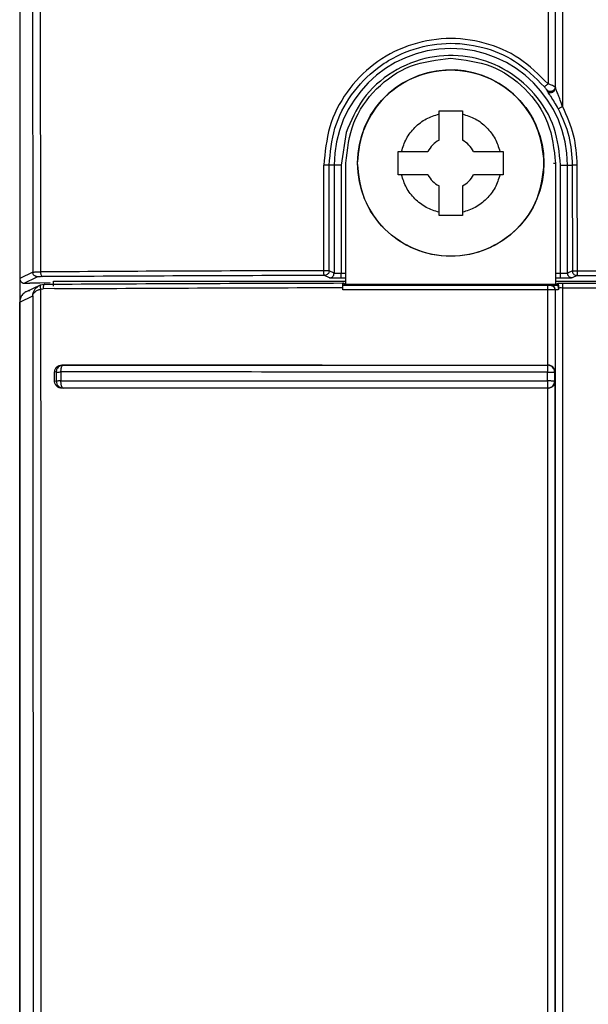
# Model space of a CAD drawing. Header units: inches. Extents: x 170 to 312, y 215 to 248.
# Tile 155 of 256: x 206.5191 to 206.5512, y 242.1998 to 242.2553. Entities that reach past the tile are written whole.
import ezdxf

# ---------------------------------------------------------------- set-up
doc = ezdxf.new("R2010")
doc.units = ezdxf.units.IN
doc.header["$LTSCALE"] = 0.25
doc.header["$MEASUREMENT"] = 0
doc.layers.add('MOTOR RH', color=7, linetype='Continuous')

msp = doc.modelspace()

# ---------------------------------------------------------------- linework, layer by layer
at = {"layer": 'MOTOR RH'}
for p, q in [((206.5191355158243, 242.3202961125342), (206.5191355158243, 242.2393819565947)), ((206.5493094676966, 242.251434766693), (206.549309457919, 242.3187337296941)), ((206.5198320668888, 242.2749021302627), (206.5198692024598, 242.2410590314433)), ((206.5202776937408, 242.2745294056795), (206.5202976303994, 242.2410704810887)), ((206.5488896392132, 242.2745294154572), (206.5488896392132, 242.2516678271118)), ((206.5492853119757, 242.2749090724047), (206.5492906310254, 242.2514905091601)), ((206.5488182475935, 242.2513281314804), (206.5488362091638, 242.2512739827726)), ((206.5492906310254, 242.2514905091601), (206.5493094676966, 242.251434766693)), ((206.5427517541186, 242.248483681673), (206.5427517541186, 242.2501506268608)), ((206.5427517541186, 242.2501506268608), (206.5440640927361, 242.2501506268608)), ((206.5440640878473, 242.2501506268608), (206.5440640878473, 242.248483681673)), ((206.5375131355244, 242.2489202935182), (206.5372322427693, 242.2470781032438)), ((206.5404551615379, 242.247854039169), (206.5406367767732, 242.2478540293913)), ((206.5406367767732, 242.2478540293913), (206.5421221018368, 242.2478540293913)), ((206.544693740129, 242.2478540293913), (206.5461790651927, 242.2478540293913)), ((206.5461790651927, 242.2478540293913), (206.546360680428, 242.247854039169)), ((206.5362576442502, 242.2411390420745), (206.536262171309, 242.2470774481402)), ((206.5365583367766, 242.24112750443), (206.5365640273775, 242.2470781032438)), ((206.5372322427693, 242.2470781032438), (206.5365640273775, 242.2470781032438)), ((206.5368387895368, 242.2470781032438), (206.5368387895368, 242.2409921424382)), ((206.5372322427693, 242.2470781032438), (206.5372322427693, 242.2409810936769)), ((206.5375027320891, 242.2403676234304), (206.5375027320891, 242.2472003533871)), ((206.5491986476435, 242.2472018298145), (206.5493137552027, 242.2472001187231)), ((206.5493137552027, 242.2472001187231), (206.5493137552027, 242.2403676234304)), ((206.5495952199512, 242.2409810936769), (206.5495952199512, 242.2470781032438)), ((206.5495952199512, 242.2470781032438), (206.5502522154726, 242.2470781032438)), ((206.5499886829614, 242.2409921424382), (206.5499886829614, 242.2470781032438)), ((206.5502522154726, 242.2470781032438), (206.5502577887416, 242.2411266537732)), ((206.5505154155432, 242.2470749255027), (206.5505195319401, 242.2411335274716)), ((206.5421221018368, 242.2465417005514), (206.5404551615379, 242.2465417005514)), ((206.546360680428, 242.2465417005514), (206.544693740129, 242.2465417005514)), ((206.5427517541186, 242.2442451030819), (206.5427517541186, 242.2459120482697)), ((206.5440640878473, 242.2459120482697), (206.5440640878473, 242.2442451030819)), ((206.5440640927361, 242.2442451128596), (206.5427517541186, 242.2442451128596)), ((206.5198692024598, 242.2410590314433), (206.5191355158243, 242.240692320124)), ((206.5200238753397, 242.2407428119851), (206.5193979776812, 242.2404299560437)), ((206.5201315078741, 242.240796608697), (206.5200238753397, 242.2407428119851)), ((206.5211040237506, 242.2410763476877), (206.5202976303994, 242.2410704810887)), ((206.5362589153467, 242.2410698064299), (206.5362576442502, 242.2411390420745)), ((206.5365764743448, 242.2407297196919), (206.5362961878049, 242.2408698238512)), ((206.5365583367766, 242.24112750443), (206.5365445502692, 242.2411342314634)), ((206.5365583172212, 242.24112750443), (206.5365496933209, 242.2410649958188)), ((206.5368387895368, 242.2409921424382), (206.5365583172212, 242.24112750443)), ((206.5375027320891, 242.2409810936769), (206.5372322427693, 242.2409810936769)), ((206.5375027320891, 242.240718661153), (206.5372322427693, 242.240718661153)), ((206.54959522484, 242.2409810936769), (206.5493137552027, 242.2409810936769)), ((206.54959522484, 242.240718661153), (206.5493137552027, 242.240718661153)), ((206.5502577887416, 242.2411266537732), (206.5499886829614, 242.2409921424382)), ((206.5505200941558, 242.2408642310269), (206.5502509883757, 242.2407297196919)), ((206.5505200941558, 242.2408642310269), (206.5504589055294, 242.2408715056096)), ((206.5505195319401, 242.2411335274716), (206.5558809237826, 242.2411334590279)), ((206.5505200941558, 242.2408642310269), (206.5558809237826, 242.2408642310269)), ((206.5193979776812, 242.2404299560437), (206.5197050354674, 242.2404299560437)), ((206.5202487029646, 242.240313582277), (206.519498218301, 242.2399491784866)), ((206.520841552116, 242.2404528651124), (206.5202732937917, 242.2404356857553)), ((206.5203014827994, 242.240336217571), (206.5205353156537, 242.2403793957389)), ((206.521098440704, 242.2401272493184), (206.5204516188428, 242.2401232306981)), ((206.5210384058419, 242.2402718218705), (206.5210384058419, 242.2405399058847)), ((206.5210384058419, 242.2405399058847), (206.5375027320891, 242.2405399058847)), ((206.5373310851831, 242.2400686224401), (206.5373299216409, 242.2401902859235)), ((206.5373311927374, 242.2401902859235), (206.5373326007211, 242.2403224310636)), ((206.5375027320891, 242.2403676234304), (206.5373402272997, 242.2403246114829)), ((206.5373402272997, 242.2403246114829), (206.5488857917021, 242.2403168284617)), ((206.5373405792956, 242.2404460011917), (206.5375027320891, 242.2403676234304)), ((206.5493137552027, 242.2403676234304), (206.5375027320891, 242.2403676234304)), ((206.5490185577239, 242.2403180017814), (206.5490377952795, 242.2403230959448)), ((206.5493137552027, 242.2405399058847), (206.5558809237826, 242.2405399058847)), ((206.5493137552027, 242.2403676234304), (206.5494602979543, 242.2404387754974)), ((206.549460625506, 242.2403285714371), (206.5493137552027, 242.2403676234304)), ((206.5494602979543, 242.2404387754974), (206.5496936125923, 242.2404380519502)), ((206.549693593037, 242.240182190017), (206.5558750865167, 242.240182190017)), ((206.5496936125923, 242.2404380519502), (206.5558751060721, 242.2404380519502)), ((206.5191316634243, 242.2393601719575), (206.5198650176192, 242.2397162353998)), ((206.5203101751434, 242.2400969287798), (206.5204516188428, 242.2401232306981)), ((206.5488836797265, 242.2400609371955), (206.5373310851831, 242.2400686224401)), ((206.5488789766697, 242.2358256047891), (206.5488836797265, 242.2400609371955)), ((206.5492808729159, 242.2400557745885), (206.5492808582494, 242.2354418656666)), ((206.5492808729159, 242.2400557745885), (206.5493000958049, 242.2400608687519)), ((206.519131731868, 241.9239151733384), (206.5191316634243, 242.2393601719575)), ((206.5191355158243, 242.2393620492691), (206.5191355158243, 241.9416975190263)), ((206.5214882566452, 242.2357001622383), (206.5215254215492, 242.2357840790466)), ((206.5215134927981, 242.2358280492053), (206.5215696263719, 242.2358173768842)), ((206.5488643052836, 242.2358155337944), (206.5488789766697, 242.2358256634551)), ((206.5210983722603, 242.2349042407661), (206.5210984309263, 242.2354422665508)), ((206.5211863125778, 242.2354246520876), (206.5210984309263, 242.2354422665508)), ((206.5211863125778, 242.2354246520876), (206.5211863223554, 242.2349204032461)), ((206.5214536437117, 242.2354328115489), (206.5214536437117, 242.2349275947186)), ((206.5488597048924, 242.2349251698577), (206.5488606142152, 242.2354313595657)), ((206.5492579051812, 242.2354214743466), (206.5492579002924, 242.2349152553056)), ((206.5492808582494, 242.2354418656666), (206.5492579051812, 242.2354214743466)), ((206.5211863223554, 242.2349204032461), (206.5210981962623, 242.234904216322)), ((206.5215243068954, 242.2345606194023), (206.5214864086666, 242.2346487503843)), ((206.5488597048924, 242.2349251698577), (206.5488608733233, 242.234780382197)), ((206.5492579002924, 242.2349152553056), (206.5492808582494, 242.2348937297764)), ((206.5492808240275, 242.1952839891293), (206.5492808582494, 242.2348937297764)), ((206.5215706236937, 242.2345253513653), (206.5215170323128, 242.2345157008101)), ((206.5215464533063, 242.2345357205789), (206.5215243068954, 242.2345606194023)), ((206.5215706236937, 242.2345253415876), (206.5215464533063, 242.2345357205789)), ((206.5488629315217, 242.2345546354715), (206.5488643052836, 242.234522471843)), ((206.5488836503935, 242.2345133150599), (206.5488643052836, 242.234522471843)), ((206.5488788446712, 242.1956677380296), (206.5488836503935, 242.2345133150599))]:
    msp.add_line(p, q, dxfattribs=at)
at = {"layer": 'MOTOR RH', "flags": 128}
msp.add_lwpolyline([(206.5496994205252, 242.3187573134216), (206.5496994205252, 242.2589316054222), (206.5496994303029, 242.2503818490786)], dxfattribs=at)
at = {"layer": 'MOTOR RH'}
msp.add_circle((206.5434080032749, 242.2471984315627), 0.005249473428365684, dxfattribs=at)
for centre, radius, start, end in [((206.5434137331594, 242.2470780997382), 0.006574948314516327, 2.500373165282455e-06, 180.0000000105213), ((206.5434082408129, 242.2472000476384), 0.005249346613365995, 351.6305329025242, 171.6304746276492), ((206.5434078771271, 242.2471979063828), 0.001443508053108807, 117.0349335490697, 152.9650664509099), ((206.5434079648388, 242.2471979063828), 0.001443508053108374, 27.03493354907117, 62.96506645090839), ((206.5434078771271, 242.24719782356), 0.001443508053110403, 207.0349335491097, 242.965066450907), ((206.5434079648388, 242.24719782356), 0.001443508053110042, 297.034933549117, 332.9650664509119)]:
    msp.add_arc(centre, radius, start, end, dxfattribs=at)
for points, knots in [([(206.5488896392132, 242.2516678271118), (206.5483762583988, 242.252176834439), (206.5473469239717, 242.2531973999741), (206.5453160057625, 242.2540692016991), (206.5431353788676, 242.2543218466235), (206.5409664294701, 242.2539025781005), (206.5390153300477, 242.2528519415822), (206.5374845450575, 242.2512569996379), (206.5364628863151, 242.2492687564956), (206.5363290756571, 242.2478078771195), (206.536262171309, 242.2470774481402)], [0, 0, 0, 0, 0.1236840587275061, 0.2479879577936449, 0.372503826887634, 0.4978157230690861, 0.6236466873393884, 0.7492534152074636, 0.8746285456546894, 1, 1, 1, 1]), ([(206.5365640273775, 242.2470781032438), (206.5366279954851, 242.2477843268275), (206.5367557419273, 242.2491946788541), (206.5377446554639, 242.2511056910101), (206.5389027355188, 242.2523115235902), (206.5400579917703, 242.253091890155), (206.541317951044, 242.253689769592), (206.5431405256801, 242.2540494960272), (206.5451851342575, 242.2538160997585), (206.5471557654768, 242.2530079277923), (206.5481564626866, 242.2520196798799), (206.5486908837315, 242.2514919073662)], [0, 0, 0, 0, 0.1259965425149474, 0.2516192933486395, 0.376751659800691, 0.4221224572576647, 0.501688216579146, 0.6259695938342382, 0.7502406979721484, 0.8666163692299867, 1, 1, 1, 1]), ([(206.5375027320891, 242.2472003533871), (206.5375915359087, 242.2479741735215), (206.5377691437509, 242.2495218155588), (206.5391348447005, 242.251473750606), (206.5410868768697, 242.2528393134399), (206.5426345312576, 242.2530168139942), (206.5434083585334, 242.2531055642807)], [0, 0, 0, 0, 0.2499997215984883, 0.5000000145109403, 0.7499999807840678, 0.9999999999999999, 0.9999999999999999, 0.9999999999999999, 0.9999999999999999]), ([(206.5495952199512, 242.2470781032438), (206.5495241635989, 242.2477854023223), (206.549377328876, 242.2492470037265), (206.5481991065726, 242.2511974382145), (206.5464536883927, 242.2526118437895), (206.5443639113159, 242.2533098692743), (206.5421610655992, 242.2532663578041), (206.5400734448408, 242.2524363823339), (206.5383674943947, 242.2509257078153), (206.5377917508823, 242.2495742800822), (206.5375131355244, 242.2489202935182)], [0, 0, 0, 0, 0.1209802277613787, 0.2500001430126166, 0.3790194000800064, 0.4999999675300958, 0.6209803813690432, 0.7500000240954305, 0.8790193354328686, 1, 1, 1, 1]), ([(206.5434083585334, 242.2531055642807), (206.5441821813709, 242.2530167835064), (206.5457298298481, 242.2528392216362), (206.547681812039, 242.2514735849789), (206.5490474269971, 242.2495215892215), (206.549224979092, 242.2479739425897), (206.5493137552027, 242.2472001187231)], [0, 0, 0, 0, 0.2499997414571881, 0.5000003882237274, 0.7500000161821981, 1, 1, 1, 1]), ([(206.5381586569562, 242.2471984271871), (206.5382375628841, 242.2478854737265), (206.5383953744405, 242.2492595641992), (206.5396092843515, 242.251006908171), (206.5413444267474, 242.2521744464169), (206.5434080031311, 242.2525844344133), (206.5454715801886, 242.2521744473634), (206.5472067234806, 242.2510069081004), (206.5484206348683, 242.2492595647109), (206.5485784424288, 242.2478854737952), (206.5486573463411, 242.2471984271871)], [0, 0, 0, 0, 0.1250002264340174, 0.2499999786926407, 0.3749999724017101, 0.4999998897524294, 0.6250000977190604, 0.750000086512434, 0.8749998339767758, 0.9999999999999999, 0.9999999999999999, 0.9999999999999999, 0.9999999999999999]), ([(206.5488896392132, 242.2516678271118), (206.5488637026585, 242.2516459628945), (206.5488118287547, 242.2516022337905), (206.5487465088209, 242.2515453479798), (206.5487005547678, 242.2515037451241), (206.548694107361, 242.2514958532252), (206.5486908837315, 242.2514919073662)], [0, 0, 0, 0, 0.250002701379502, 0.5000130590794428, 0.75001225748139, 1, 1, 1, 1]), ([(206.5486908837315, 242.2514919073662), (206.5487059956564, 242.2514736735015), (206.5487343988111, 242.2514394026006), (206.5487700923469, 242.2513942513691), (206.5487969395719, 242.2513593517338), (206.5488102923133, 242.2513404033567), (206.5488153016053, 242.2513326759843), (206.5488182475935, 242.2513281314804)], [0, 0, 0, 0, 0.2706357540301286, 0.50866512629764, 0.7016580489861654, 0.824543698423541, 1, 1, 1, 1]), ([(206.5492867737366, 242.2514904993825), (206.5492842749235, 242.2514635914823), (206.5492792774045, 242.2514097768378), (206.549240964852, 242.2513366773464), (206.5491839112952, 242.2512781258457), (206.5491112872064, 242.2512397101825), (206.5490304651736, 242.2512249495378), (206.5489494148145, 242.2512356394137), (206.5488740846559, 242.2512693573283), (206.5488368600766, 242.2513085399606), (206.5488182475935, 242.2513281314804)], [0, 0, 0, 0, 0.1250027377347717, 0.2500001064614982, 0.3749979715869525, 0.4999989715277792, 0.6249962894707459, 0.7499969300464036, 0.8749971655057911, 1, 1, 1, 1]), ([(206.5488362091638, 242.2512739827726), (206.5488547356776, 242.2512541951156), (206.5488917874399, 242.2512146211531), (206.5489671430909, 242.2511803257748), (206.5490483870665, 242.2511691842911), (206.5491295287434, 242.2511836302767), (206.5492024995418, 242.2512219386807), (206.5492598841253, 242.2512805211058), (206.5492984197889, 242.2513537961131), (206.5493034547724, 242.2514077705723), (206.5493059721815, 242.2514347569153)], [0, 0, 0, 0, 0.1250064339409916, 0.2500043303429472, 0.3750032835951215, 0.5000016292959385, 0.6250085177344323, 0.7500017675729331, 0.8750049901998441, 1, 1, 1, 1]), ([(206.5494671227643, 242.2502525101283), (206.5493989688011, 242.2503771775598), (206.5492676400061, 242.2506174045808), (206.5490920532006, 242.2508920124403), (206.5489706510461, 242.2510719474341), (206.5489015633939, 242.2511727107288), (206.5488486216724, 242.2512496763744), (206.5488402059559, 242.2512661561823), (206.5488362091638, 242.2512739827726)], [0, 0, 0, 0, 0.2910612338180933, 0.5608583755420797, 0.6839933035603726, 0.7958847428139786, 0.9030615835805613, 1, 1, 1, 1]), ([(206.5492867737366, 242.2514904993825), (206.5492831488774, 242.2514932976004), (206.5492762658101, 242.2514986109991), (206.5492303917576, 242.251521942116), (206.5491472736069, 242.2515603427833), (206.5490230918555, 242.2516139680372), (206.5489337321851, 242.2516500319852), (206.5488896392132, 242.2516678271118)], [0, 0, 0, 0, 0.1574344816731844, 0.2989446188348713, 0.5447667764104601, 0.7753731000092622, 0.9999999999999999, 0.9999999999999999, 0.9999999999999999, 0.9999999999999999]), ([(206.5496994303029, 242.2503818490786), (206.5496599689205, 242.2505031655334), (206.5495907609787, 242.2507159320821), (206.5495081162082, 242.2509335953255), (206.5494689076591, 242.2510337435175), (206.5494635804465, 242.251047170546), (206.5494287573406, 242.2511380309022), (206.5493830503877, 242.2512495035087), (206.5493362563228, 242.2513581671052), (206.5493186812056, 242.2514001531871), (206.5493088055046, 242.2514249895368), (206.5493068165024, 242.2514318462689), (206.5493059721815, 242.2514347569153)], [0, 0, 0, 0, 0.3072940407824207, 0.5389367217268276, 0.564058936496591, 0.5734635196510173, 0.5748074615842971, 0.805730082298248, 0.8717783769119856, 0.9259565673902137, 0.9685689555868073, 0.9999999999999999, 0.9999999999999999, 0.9999999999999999, 0.9999999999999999]), ([(206.5496994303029, 242.2503818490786), (206.5496694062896, 242.2503659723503), (206.5496093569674, 242.2503342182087), (206.5495332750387, 242.2502925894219), (206.5494792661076, 242.2502618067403), (206.5494711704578, 242.2502556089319), (206.5494671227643, 242.2502525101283)], [0, 0, 0, 0, 0.2499910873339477, 0.4999929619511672, 0.7500045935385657, 1, 1, 1, 1]), ([(206.5494671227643, 242.2502525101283), (206.5496942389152, 242.2497473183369), (206.5501485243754, 242.2487368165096), (206.5502176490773, 242.2476310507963), (206.5502522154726, 242.2470781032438)], [0, 0, 0, 0, 0.4999414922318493, 1, 1, 1, 1]), ([(206.5496994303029, 242.2503818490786), (206.5499346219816, 242.2498578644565), (206.5504071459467, 242.2488051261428), (206.5504792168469, 242.2476533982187), (206.5505154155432, 242.2470749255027)], [0, 0, 0, 0, 0.497734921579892, 1, 1, 1, 1]), ([(206.5406367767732, 242.2478540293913), (206.5407157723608, 242.2480999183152), (206.5408768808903, 242.2486013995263), (206.5413706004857, 242.2492351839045), (206.5420043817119, 242.249728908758), (206.5425058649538, 242.2498900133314), (206.5427517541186, 242.2499690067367)], [0, 0, 0, 0, 0.2451625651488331, 0.4999998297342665, 0.754838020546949, 1, 1, 1, 1]), ([(206.5440640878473, 242.2499690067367), (206.5443099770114, 242.2498900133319), (206.5448114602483, 242.2497289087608), (206.5454452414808, 242.249235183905), (206.5459389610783, 242.2486013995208), (206.5461000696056, 242.2480999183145), (206.5461790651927, 242.2478540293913)], [0, 0, 0, 0, 0.2451619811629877, 0.5000001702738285, 0.754837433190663, 1, 1, 1, 1]), ([(206.5404551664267, 242.2465417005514), (206.5404551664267, 242.2467604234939), (206.5404551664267, 242.2471978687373), (206.5404551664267, 242.2476353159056), (206.5404551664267, 242.247854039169)], [0, 0, 0, 0, 0.500000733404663, 1, 1, 1, 1]), ([(206.5463606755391, 242.247854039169), (206.5463606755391, 242.2476353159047), (206.5463606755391, 242.247197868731), (206.5463606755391, 242.246760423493), (206.5463606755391, 242.2465417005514)], [0, 0, 0, 0, 0.4999992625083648, 1, 1, 1, 1]), ([(206.5365640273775, 242.2470781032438), (206.536559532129, 242.2470789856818), (206.5365518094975, 242.24708050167), (206.5365151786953, 242.2470821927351), (206.5364880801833, 242.2470830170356), (206.536474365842, 242.2470833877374), (206.5364708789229, 242.2470834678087), (206.5364699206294, 242.2470834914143), (206.5364696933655, 242.2470834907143), (206.536469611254, 242.2470834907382), (206.5364568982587, 242.2470834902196), (206.5364237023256, 242.2470830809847), (206.5363727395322, 242.2470817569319), (206.5363174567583, 242.2470786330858), (206.5362805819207, 242.247077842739), (206.536262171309, 242.2470774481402)], [0, 0, 0, 0, 0.2165643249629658, 0.372047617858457, 0.4660336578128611, 0.4898645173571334, 0.4959914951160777, 0.4976031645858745, 0.4980426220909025, 0.4981777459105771, 0.4982403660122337, 0.6237069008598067, 0.7492112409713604, 0.8747879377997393, 1, 1, 1, 1]), ([(206.5486573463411, 242.2471984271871), (206.548578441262, 242.2465113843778), (206.5484206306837, 242.2451372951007), (206.547206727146, 242.2433899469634), (206.5454715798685, 242.2422224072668), (206.5434080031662, 242.2418124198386), (206.5413444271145, 242.2422224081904), (206.5396092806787, 242.2433899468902), (206.5383953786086, 242.245137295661), (206.5382375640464, 242.2465113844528), (206.5381586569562, 242.2471984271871)], [0, 0, 0, 0, 0.1249996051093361, 0.2499998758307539, 0.3749998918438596, 0.500000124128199, 0.6250000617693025, 0.7500000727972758, 0.8750003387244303, 1, 1, 1, 1]), ([(206.5505154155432, 242.2470749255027), (206.5504984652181, 242.2470760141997), (206.5504703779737, 242.2470778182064), (206.5504376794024, 242.247082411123), (206.5504105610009, 242.2470856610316), (206.5503748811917, 242.247085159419), (206.5503382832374, 242.2470833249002), (206.5503013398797, 242.2470819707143), (206.5502833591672, 242.2470808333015), (206.5502747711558, 242.2470808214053), (206.5502747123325, 242.2470808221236), (206.5502744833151, 242.2470807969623), (206.5502736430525, 242.2470807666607), (206.550270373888, 242.2470805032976), (206.5502585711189, 242.2470797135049), (206.5502550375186, 242.2470788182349), (206.5502522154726, 242.2470781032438)], [0, 0, 0, 0, 0.125913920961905, 0.2086434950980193, 0.2528630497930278, 0.3417355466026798, 0.5020058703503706, 0.589057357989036, 0.7510900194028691, 0.7511822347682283, 0.7513937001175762, 0.7521797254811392, 0.7552000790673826, 0.7670523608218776, 0.8139605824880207, 1, 1, 1, 1]), ([(206.5427517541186, 242.2444267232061), (206.5425058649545, 242.2445057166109), (206.5420043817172, 242.2446668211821), (206.5413706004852, 242.2451605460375), (206.5408768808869, 242.2457943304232), (206.5407157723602, 242.2462958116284), (206.5406367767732, 242.2465417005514)], [0, 0, 0, 0, 0.245161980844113, 0.5000001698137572, 0.7548374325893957, 1, 1, 1, 1]), ([(206.5461790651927, 242.2465417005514), (206.546100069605, 242.2462958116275), (206.5459389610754, 242.2457943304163), (206.5454452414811, 242.2451605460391), (206.5448114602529, 242.244666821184), (206.5443099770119, 242.2445057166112), (206.5440640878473, 242.2444267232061)], [0, 0, 0, 0, 0.245162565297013, 0.499999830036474, 0.7548380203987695, 1, 1, 1, 1]), ([(206.5191355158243, 242.240692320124), (206.5191389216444, 242.2406603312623), (206.5191458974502, 242.2405948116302), (206.519192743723, 242.240522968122), (206.5192441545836, 242.2404774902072), (206.519290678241, 242.2404509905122), (206.5193427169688, 242.2404333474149), (206.5193794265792, 242.240431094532), (206.5193979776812, 242.2404299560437)], [0, 0, 0, 0, 0.2324718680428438, 0.4761492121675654, 0.6028235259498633, 0.7323511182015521, 0.8647443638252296, 1, 1, 1, 1]), ([(206.5198692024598, 242.2410590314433), (206.5198771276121, 242.2410603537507), (206.5198929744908, 242.241062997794), (206.5199862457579, 242.2410665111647), (206.520121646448, 242.2410692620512), (206.5202390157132, 242.2410700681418), (206.5202977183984, 242.2410704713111)], [0, 0, 0, 0, 0.2500603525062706, 0.5000126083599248, 0.7499294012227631, 1, 1, 1, 1]), ([(206.5201314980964, 242.240796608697), (206.5200971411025, 242.2408005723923), (206.5200284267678, 242.2408084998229), (206.5199417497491, 242.2408691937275), (206.5198810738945, 242.2409559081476), (206.5198731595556, 242.2410246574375), (206.5198692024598, 242.2410590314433)], [0, 0, 0, 0, 0.2499958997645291, 0.4999943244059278, 0.7500018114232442, 1, 1, 1, 1]), ([(206.520398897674, 242.2408028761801), (206.5203624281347, 242.2408026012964), (206.5202890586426, 242.2408020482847), (206.5202053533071, 242.2408005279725), (206.5201453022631, 242.2407986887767), (206.520136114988, 242.2407973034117), (206.5201315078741, 242.240796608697)], [0, 0, 0, 0, 0.2484944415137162, 0.4999216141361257, 0.7492272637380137, 1, 1, 1, 1]), ([(206.5202976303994, 242.2410704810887), (206.520300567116, 242.2410526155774), (206.5203063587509, 242.2410173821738), (206.5203201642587, 242.2409511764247), (206.5203385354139, 242.2408784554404), (206.5203606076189, 242.2408292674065), (206.5203818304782, 242.2408068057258), (206.5203931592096, 242.2408041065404), (206.520398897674, 242.2408027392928)], [0, 0, 0, 0, 0.1310876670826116, 0.2585240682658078, 0.5012153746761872, 0.7433195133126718, 0.8699808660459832, 1, 1, 1, 1]), ([(206.5362961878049, 242.2408698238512), (206.533603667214, 242.2408617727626), (206.5282186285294, 242.2408456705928), (206.5230054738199, 242.2408171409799), (206.520398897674, 242.2408028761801)], [0, 0, 0, 0, 0.5000002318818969, 1, 1, 1, 1]), ([(206.5362576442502, 242.2411390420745), (206.5336940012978, 242.2411314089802), (206.5285667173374, 242.2411161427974), (206.5235915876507, 242.2410896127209), (206.5211040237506, 242.2410763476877)], [0, 0, 0, 0, 0.5000001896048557, 0.9999999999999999, 0.9999999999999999, 0.9999999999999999, 0.9999999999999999]), ([(206.5364640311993, 242.2411372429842), (206.5364491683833, 242.2411375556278), (206.5364194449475, 242.2411381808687), (206.5363674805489, 242.241138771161), (206.536312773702, 242.2411391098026), (206.5362760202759, 242.24113906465), (206.5362576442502, 242.2411390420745)], [0, 0, 0, 0, 0.2500072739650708, 0.4999776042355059, 0.7499981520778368, 0.9999999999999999, 0.9999999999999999, 0.9999999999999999, 0.9999999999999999]), ([(206.5362688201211, 242.2409506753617), (206.5362665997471, 242.2409683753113), (206.5362621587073, 242.2410037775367), (206.5362599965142, 242.2410477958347), (206.5362589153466, 242.2410698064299)], [0, 0, 0, 0, 0.4999671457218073, 1, 1, 1, 1]), ([(206.5362961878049, 242.2408698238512), (206.5362936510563, 242.2408711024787), (206.5362885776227, 242.2408736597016), (206.5362812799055, 242.2408903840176), (206.5362744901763, 242.2409152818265), (206.5362707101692, 242.2409388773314), (206.5362688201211, 242.2409506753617)], [0, 0, 0, 0, 0.2499886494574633, 0.4999710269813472, 0.7499796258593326, 1, 1, 1, 1]), ([(206.5365496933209, 242.2410649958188), (206.5365396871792, 242.2410379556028), (206.5365196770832, 242.2409838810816), (206.5364586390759, 242.2409209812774), (206.5363822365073, 242.2408780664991), (206.5363248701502, 242.2408725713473), (206.5362961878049, 242.2408698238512)], [0, 0, 0, 0, 0.2500229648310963, 0.4999912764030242, 0.7500029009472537, 1, 1, 1, 1]), ([(206.5365445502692, 242.2411342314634), (206.5365351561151, 242.2411348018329), (206.5365163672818, 242.2411359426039), (206.5364814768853, 242.241136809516), (206.5364640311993, 242.2411372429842)], [0, 0, 0, 0, 0.4999860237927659, 0.9999999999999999, 0.9999999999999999, 0.9999999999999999, 0.9999999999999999]), ([(206.5365764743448, 242.2407297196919), (206.5366108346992, 242.2407336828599), (206.5366795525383, 242.2407416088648), (206.5367662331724, 242.2408023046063), (206.5368269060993, 242.2408890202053), (206.5368348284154, 242.2409577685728), (206.5368387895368, 242.2409921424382)], [0, 0, 0, 0, 0.250012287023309, 0.5000036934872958, 0.7500041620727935, 1, 1, 1, 1]), ([(206.5372322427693, 242.240718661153), (206.5371472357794, 242.2407188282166), (206.5369789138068, 242.2407191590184), (206.5367672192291, 242.2407216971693), (206.5366129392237, 242.24072530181), (206.5365887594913, 242.2407282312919), (206.5365764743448, 242.2407297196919)], [0, 0, 0, 0, 0.2524502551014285, 0.4998756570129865, 0.745898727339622, 1, 1, 1, 1]), ([(206.5372322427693, 242.2409810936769), (206.5371916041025, 242.2409812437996), (206.5371039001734, 242.2409815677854), (206.537001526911, 242.2409834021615), (206.5369288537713, 242.2409853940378), (206.536882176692, 242.2409873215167), (206.5368481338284, 242.2409895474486), (206.5368419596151, 242.2409912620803), (206.5368387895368, 242.2409921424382)], [0, 0, 0, 0, 0.201513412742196, 0.4348941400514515, 0.5641163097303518, 0.7013746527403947, 0.8466742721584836, 1, 1, 1, 1]), ([(206.5372322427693, 242.240718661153), (206.5372322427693, 242.2407231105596), (206.5372322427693, 242.2407320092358), (206.5372322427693, 242.2407929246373), (206.5372322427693, 242.2408790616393), (206.5372322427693, 242.2409470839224), (206.5372322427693, 242.2409810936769)], [0, 0, 0, 0, 0.2500029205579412, 0.4999981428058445, 0.7500092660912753, 1, 1, 1, 1]), ([(206.5499886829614, 242.2409921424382), (206.5499855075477, 242.2409912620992), (206.5499793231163, 242.2409895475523), (206.5499453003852, 242.24098732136), (206.5498986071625, 242.2409853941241), (206.5498259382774, 242.2409834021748), (206.5497235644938, 242.2409815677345), (206.5496358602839, 242.2409812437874), (206.5495952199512, 242.2409810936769)], [0, 0, 0, 0, 0.1533272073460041, 0.2986198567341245, 0.4358864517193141, 0.5651077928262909, 0.7984798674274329, 1, 1, 1, 1]), ([(206.54959522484, 242.240718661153), (206.54959522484, 242.2407231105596), (206.54959522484, 242.2407320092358), (206.54959522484, 242.2407929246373), (206.54959522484, 242.2408790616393), (206.54959522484, 242.2409470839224), (206.54959522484, 242.2409810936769)], [0, 0, 0, 0, 0.2500029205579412, 0.4999981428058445, 0.7500092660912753, 1, 1, 1, 1]), ([(206.5502509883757, 242.2407297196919), (206.5502385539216, 242.2407282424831), (206.5502139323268, 242.2407253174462), (206.5500610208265, 242.2407217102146), (206.5498494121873, 242.2407191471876), (206.5496808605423, 242.240718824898), (206.54959522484, 242.240718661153)], [0, 0, 0, 0, 0.2524546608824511, 0.4998881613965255, 0.7459091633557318, 0.9999999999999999, 0.9999999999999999, 0.9999999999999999, 0.9999999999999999]), ([(206.5502509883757, 242.2407297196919), (206.5502166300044, 242.2407336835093), (206.5501479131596, 242.2407416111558), (206.550061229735, 242.2408023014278), (206.5500005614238, 242.2408890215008), (206.5499926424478, 242.2409577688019), (206.5499886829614, 242.2409921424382)], [0, 0, 0, 0, 0.2500032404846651, 0.5000072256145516, 0.7500037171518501, 1, 1, 1, 1]), ([(206.5502577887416, 242.2411266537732), (206.5502593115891, 242.2411270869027), (206.55026235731, 242.2411279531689), (206.5502790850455, 242.2411292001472), (206.5503034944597, 242.2411303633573), (206.5503263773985, 242.2411310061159), (206.5503378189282, 242.241131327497)], [0, 0, 0, 0, 0.2499973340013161, 0.4999988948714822, 0.7499981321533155, 1, 1, 1, 1]), ([(206.5502577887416, 242.2411266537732), (206.5502606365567, 242.2410974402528), (206.5502663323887, 242.2410390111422), (206.5503107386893, 242.240961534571), (206.5503756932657, 242.2409002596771), (206.5504311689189, 242.2408810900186), (206.5504589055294, 242.2408715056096)], [0, 0, 0, 0, 0.2499823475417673, 0.4999824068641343, 0.7500021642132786, 1, 1, 1, 1]), ([(206.5503378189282, 242.241131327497), (206.5503505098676, 242.2411316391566), (206.5503758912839, 242.2411322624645), (206.5504210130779, 242.2411329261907), (206.5504692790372, 242.2411333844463), (206.550502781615, 242.2411334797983), (206.5505195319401, 242.2411335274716)], [0, 0, 0, 0, 0.249998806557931, 0.4999884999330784, 0.7500086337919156, 1, 1, 1, 1]), ([(206.5505195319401, 242.2411335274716), (206.5505195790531, 242.2410988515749), (206.5505196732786, 242.2410295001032), (206.5505198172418, 242.2409408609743), (206.5505199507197, 242.2408780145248), (206.550520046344, 242.2408688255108), (206.5505200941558, 242.2408642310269)], [0, 0, 0, 0, 0.2499977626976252, 0.4999932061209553, 0.7499978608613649, 1, 1, 1, 1]), ([(206.5202732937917, 242.2404356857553), (206.5202380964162, 242.2404348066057), (206.5201693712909, 242.2404330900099), (206.5200234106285, 242.2404313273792), (206.5198666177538, 242.2404301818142), (206.5197579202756, 242.2404300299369), (206.5197050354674, 242.2404299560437)], [0, 0, 0, 0, 0.269146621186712, 0.5255259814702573, 0.7691531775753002, 1, 1, 1, 1]), ([(206.5199763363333, 242.2400746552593), (206.5200216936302, 242.2401333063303), (206.5201066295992, 242.2402431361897), (206.5202395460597, 242.2403066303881), (206.5203014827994, 242.240336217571)], [0, 0, 0, 0, 0.534017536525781, 1, 1, 1, 1]), ([(206.5203014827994, 242.240336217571), (206.5202939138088, 242.2403300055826), (206.5202787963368, 242.2403175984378), (206.5202749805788, 242.2402604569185), (206.5202835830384, 242.2401856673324), (206.5203013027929, 242.2401265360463), (206.5203101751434, 242.2400969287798)], [0, 0, 0, 0, 0.2503401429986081, 0.500001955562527, 0.7496490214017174, 1, 1, 1, 1]), ([(206.5205353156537, 242.2403793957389), (206.5205298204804, 242.2403788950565), (206.5205188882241, 242.2403778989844), (206.5204980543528, 242.2403575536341), (206.5204751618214, 242.2403101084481), (206.5204594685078, 242.2402394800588), (206.5204524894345, 242.2401747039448), (206.5204519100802, 242.2401404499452), (206.5204516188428, 242.2401232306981)], [0, 0, 0, 0, 0.1262572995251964, 0.2511799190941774, 0.4999863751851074, 0.748802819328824, 0.8737249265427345, 1, 1, 1, 1]), ([(206.5205353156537, 242.2403793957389), (206.5232896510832, 242.2403938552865), (206.5287983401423, 242.2404227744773), (206.5344931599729, 242.2404382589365), (206.5373405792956, 242.2404460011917)], [0, 0, 0, 0, 0.4999983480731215, 0.9999999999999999, 0.9999999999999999, 0.9999999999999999, 0.9999999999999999]), ([(206.521098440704, 242.2401272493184), (206.5237682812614, 242.2401407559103), (206.5290939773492, 242.2401676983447), (206.5345894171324, 242.240182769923), (206.5373299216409, 242.2401902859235)], [0, 0, 0, 0, 0.5013129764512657, 1, 1, 1, 1]), ([(206.5373311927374, 242.2401902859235), (206.5373326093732, 242.2402228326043), (206.5373346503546, 242.2402697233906), (206.5373377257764, 242.2403206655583), (206.5373393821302, 242.2403232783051), (206.5373402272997, 242.2403246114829)], [0, 0, 0, 0, 0.5263399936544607, 0.7583106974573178, 1, 1, 1, 1]), ([(206.5373326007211, 242.2403224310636), (206.5373330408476, 242.2403394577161), (206.5373339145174, 242.2403732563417), (206.5373357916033, 242.2404130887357), (206.5373380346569, 242.2404425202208), (206.5373397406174, 242.2404448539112), (206.5373405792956, 242.2404460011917)], [0, 0, 0, 0, 0.2331043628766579, 0.4627220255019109, 0.7358653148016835, 1, 1, 1, 1]), ([(206.5488836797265, 242.2400609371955), (206.5488836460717, 242.2400778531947), (206.5488835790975, 242.2401115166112), (206.5488836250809, 242.2401752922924), (206.5488839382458, 242.2402451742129), (206.5488845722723, 242.2402928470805), (206.5488852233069, 242.2403141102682), (206.5488856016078, 242.2403159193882), (206.5488857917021, 242.2403168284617)], [0, 0, 0, 0, 0.1261866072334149, 0.2511156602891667, 0.5000099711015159, 0.748873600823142, 0.8738102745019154, 1, 1, 1, 1]), ([(206.5488857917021, 242.2403168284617), (206.5489028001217, 242.2403168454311), (206.5489368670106, 242.2403168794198), (206.5489798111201, 242.2403171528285), (206.5490118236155, 242.2403175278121), (206.5490163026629, 242.2403178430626), (206.5490185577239, 242.2403180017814)], [0, 0, 0, 0, 0.2498258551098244, 0.5003868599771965, 0.7484603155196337, 1, 1, 1, 1]), ([(206.5490185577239, 242.2403180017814), (206.5490529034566, 242.2403140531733), (206.5491215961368, 242.2403061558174), (206.5492082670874, 242.2402455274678), (206.5492689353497, 242.2401588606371), (206.5492768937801, 242.2400901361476), (206.5492808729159, 242.2400557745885)], [0, 0, 0, 0, 0.2499923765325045, 0.4999935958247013, 0.750001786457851, 1, 1, 1, 1]), ([(206.5490377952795, 242.2403230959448), (206.5490449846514, 242.2403236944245), (206.5490594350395, 242.2403248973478), (206.5491274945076, 242.2403259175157), (206.5491616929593, 242.2403264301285)], [0, 0, 0, 0, 0.49752102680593, 1, 1, 1, 1]), ([(206.5493000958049, 242.2400608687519), (206.5492961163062, 242.2400952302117), (206.5492881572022, 242.2401639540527), (206.5492274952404, 242.2402506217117), (206.549140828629, 242.2403112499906), (206.5490721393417, 242.240319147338), (206.5490377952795, 242.2403230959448)], [0, 0, 0, 0, 0.2500006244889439, 0.5000079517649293, 0.7500082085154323, 1, 1, 1, 1]), ([(206.5491616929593, 242.2403264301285), (206.5492028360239, 242.2403268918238), (206.5492848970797, 242.2403278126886), (206.5494021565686, 242.2403283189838), (206.549460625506, 242.2403285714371)], [0, 0, 0, 0, 0.5013713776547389, 1, 1, 1, 1]), ([(206.5494688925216, 242.2403122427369), (206.5494380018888, 242.240316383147), (206.5493634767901, 242.2403263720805), (206.5492917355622, 242.2403270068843), (206.5492497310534, 242.240327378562)], [0, 0, 0, 0, 0.4144997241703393, 1, 1, 1, 1]), ([(206.5494602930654, 242.2404387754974), (206.5494610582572, 242.2404379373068), (206.5494626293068, 242.2404362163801), (206.5494648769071, 242.2404119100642), (206.5494669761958, 242.2403767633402), (206.5494680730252, 242.2403427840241), (206.5494686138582, 242.2403260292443)], [0, 0, 0, 0, 0.2400632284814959, 0.4928845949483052, 0.7499476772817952, 1, 1, 1, 1]), ([(206.5494703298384, 242.2401749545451), (206.5494700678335, 242.2401862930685), (206.5494690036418, 242.2402323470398), (206.5494664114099, 242.2402738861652), (206.5494634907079, 242.2403217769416), (206.5494615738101, 242.2403263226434), (206.549460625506, 242.2403285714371)], [0, 0, 0, 0, 0.1236642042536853, 0.5022900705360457, 0.7537790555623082, 1, 1, 1, 1]), ([(206.5494621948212, 242.2401686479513), (206.5494653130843, 242.2401531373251), (206.5494684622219, 242.2401374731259), (206.5494706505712, 242.2401199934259), (206.5494708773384, 242.2401154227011), (206.5494716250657, 242.2400988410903), (206.5494710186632, 242.2400831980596), (206.5494705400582, 242.2400708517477)], [0, 0, 0, 0, 0.4916459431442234, 0.4965138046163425, 0.5326943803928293, 0.6311775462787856, 0.9999999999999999, 0.9999999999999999, 0.9999999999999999, 0.9999999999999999]), ([(206.5494686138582, 242.2403260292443), (206.5494691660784, 242.2403034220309), (206.5494699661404, 242.2402706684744), (206.5494704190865, 242.2402169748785), (206.5494703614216, 242.2401898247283), (206.5494703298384, 242.2401749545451)], [0, 0, 0, 0, 0.5019355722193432, 0.7272092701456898, 1, 1, 1, 1]), ([(206.5494731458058, 242.2401750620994), (206.5494785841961, 242.24017547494), (206.549511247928, 242.2401779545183), (206.5495829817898, 242.2401852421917), (206.5496546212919, 242.2401832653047), (206.5496935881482, 242.240182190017)], [0, 0, 0, 0, 0.08349555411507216, 0.5014859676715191, 1, 1, 1, 1]), ([(206.5496935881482, 242.240182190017), (206.5496935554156, 242.2193015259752), (206.5496934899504, 242.1775401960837), (206.549693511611, 242.1148826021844), (206.5496936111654, 242.0522439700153), (206.5496938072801, 241.9896365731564), (206.5496940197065, 241.947953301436), (206.5496941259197, 241.9271116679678)], [0, 0, 0, 0, 0.1999999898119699, 0.3999999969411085, 0.6000000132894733, 0.8000000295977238, 0.9999999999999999, 0.9999999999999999, 0.9999999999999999, 0.9999999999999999]), ([(206.5496936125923, 242.2404380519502), (206.5496936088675, 242.2404347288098), (206.5496936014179, 242.2404280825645), (206.5496935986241, 242.2403694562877), (206.5496935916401, 242.2402845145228), (206.5496935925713, 242.240216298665), (206.549693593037, 242.240182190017)], [0, 0, 0, 0, 0.2499952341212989, 0.4999878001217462, 0.7499886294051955, 0.9999999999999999, 0.9999999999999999, 0.9999999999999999, 0.9999999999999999]), ([(206.5197011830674, 242.2400109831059), (206.5196244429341, 242.239992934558), (206.5194700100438, 242.2399566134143), (206.519286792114, 242.2397995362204), (206.5191542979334, 242.2395971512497), (206.5191392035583, 242.2394391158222), (206.5191316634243, 242.2393601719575)], [0, 0, 0, 0, 0.2484351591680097, 0.4999543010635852, 0.7502108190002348, 1, 1, 1, 1]), ([(206.5198650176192, 242.2397162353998), (206.5198799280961, 242.2184448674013), (206.5199097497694, 242.1759011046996), (206.5198995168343, 242.1120627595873), (206.5198481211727, 242.0482446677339), (206.5197555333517, 241.9844630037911), (206.5196572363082, 241.9420070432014), (206.5196080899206, 241.9207799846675)], [0, 0, 0, 0, 0.1999838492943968, 0.3999773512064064, 0.6000291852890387, 0.8000232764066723, 1, 1, 1, 1]), ([(206.5198650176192, 242.2397162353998), (206.5198736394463, 242.2397600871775), (206.5198902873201, 242.239844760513), (206.5199937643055, 242.2399548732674), (206.5201313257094, 242.2400443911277), (206.5202521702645, 242.240079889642), (206.5203101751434, 242.2400969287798)], [0, 0, 0, 0, 0.2782114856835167, 0.5371981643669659, 0.7778570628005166, 1, 1, 1, 1]), ([(206.5198650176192, 242.2397162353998), (206.5198725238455, 242.2397898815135), (206.5198853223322, 242.2399154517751), (206.5199497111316, 242.2400280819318), (206.5199763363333, 242.2400746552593)], [0, 0, 0, 0, 0.5864932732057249, 1, 1, 1, 1]), ([(206.5203101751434, 242.2400969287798), (206.5203170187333, 242.2222174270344), (206.520330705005, 242.1864607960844), (206.5203421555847, 242.1328143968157), (206.5203437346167, 242.0970614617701), (206.5203445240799, 242.0791861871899)], [0, 0, 0, 0, 0.3333776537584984, 0.6667110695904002, 0.9999999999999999, 0.9999999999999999, 0.9999999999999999, 0.9999999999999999]), ([(206.5492808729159, 242.2400557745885), (206.54927318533, 242.2400566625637), (206.5492578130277, 242.2400584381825), (206.5491659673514, 242.240060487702), (206.5490356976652, 242.2400615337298), (206.5489343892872, 242.2400611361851), (206.5488836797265, 242.2400609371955)], [0, 0, 0, 0, 0.2501065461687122, 0.5001197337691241, 0.7497866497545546, 1, 1, 1, 1]), ([(206.54930061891, 241.9280940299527), (206.5493004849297, 241.9488581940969), (206.5493002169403, 241.9903909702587), (206.5493001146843, 242.0527755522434), (206.549300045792, 242.1151984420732), (206.5493000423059, 242.1776388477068), (206.5493000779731, 242.21925495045), (206.5493000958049, 242.2400608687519)], [0, 0, 0, 0, 0.1999589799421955, 0.3999607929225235, 0.5999786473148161, 0.800009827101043, 1, 1, 1, 1]), ([(206.5494705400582, 242.2400708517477), (206.5494465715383, 242.2400702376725), (206.5493986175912, 242.240069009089), (206.549346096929, 242.2400665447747), (206.5493091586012, 242.2400638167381), (206.5493031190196, 242.2400618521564), (206.5493000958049, 242.2400608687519)], [0, 0, 0, 0, 0.2497971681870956, 0.4997705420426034, 0.7496016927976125, 1, 1, 1, 1]), ([(206.5210984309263, 242.2354422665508), (206.5211000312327, 242.235467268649), (206.5211031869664, 242.2355165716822), (206.5211344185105, 242.2356123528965), (206.5212123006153, 242.2357185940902), (206.5213483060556, 242.235812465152), (206.5214578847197, 242.2358227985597), (206.5215135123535, 242.2358280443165)], [0, 0, 0, 0, 0.1167419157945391, 0.2302099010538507, 0.466921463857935, 0.7293825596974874, 1, 1, 1, 1]), ([(206.5215696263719, 242.2358173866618), (206.5215193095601, 242.2358106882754), (206.5214187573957, 242.2357973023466), (206.5213007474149, 242.2357121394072), (206.5212317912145, 242.2356154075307), (206.5211940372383, 242.2355203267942), (206.5211890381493, 242.2354584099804), (206.5211863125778, 242.2354246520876)], [0, 0, 0, 0, 0.2509101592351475, 0.5014141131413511, 0.6951820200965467, 0.8338090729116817, 1, 1, 1, 1]), ([(206.5214536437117, 242.2354328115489), (206.5214543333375, 242.2354575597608), (206.5214557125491, 242.2355070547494), (206.5214630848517, 242.2355780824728), (206.5214736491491, 242.2356443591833), (206.5214833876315, 242.2356815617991), (206.5214882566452, 242.2357001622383)], [0, 0, 0, 0, 0.2500167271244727, 0.5000189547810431, 0.7500211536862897, 0.9999999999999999, 0.9999999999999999, 0.9999999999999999, 0.9999999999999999]), ([(206.5215134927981, 242.2358280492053), (206.5244821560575, 242.2358273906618), (206.5304234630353, 242.2358260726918), (206.5396075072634, 242.235826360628), (206.5457895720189, 242.2358258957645), (206.5488789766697, 242.2358256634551)], [0, 0, 0, 0, 0.3331525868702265, 0.6667518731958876, 1, 1, 1, 1]), ([(206.5215254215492, 242.2357840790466), (206.5215324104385, 242.2357928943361), (206.5215439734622, 242.2358074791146), (206.5215601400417, 242.2358154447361), (206.521567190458, 242.2358168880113), (206.5215696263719, 242.2358173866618)], [0, 0, 0, 0, 0.500005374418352, 0.8272522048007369, 0.9999999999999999, 0.9999999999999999, 0.9999999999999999, 0.9999999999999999]), ([(206.5215696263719, 242.2358173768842), (206.5245301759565, 242.2358168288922), (206.5304590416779, 242.2358157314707), (206.5396186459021, 242.235816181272), (206.5457849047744, 242.2358157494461), (206.5488643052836, 242.2358155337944)], [0, 0, 0, 0, 0.3330198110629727, 0.6669132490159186, 1, 1, 1, 1]), ([(206.5488617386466, 242.2356988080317), (206.5488610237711, 242.2356682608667), (206.5488598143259, 242.2356165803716), (206.5488601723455, 242.2355229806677), (206.5488604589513, 242.2354635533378), (206.5488606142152, 242.2354313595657)], [0, 0, 0, 0, 0.3984605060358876, 0.6741259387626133, 1, 1, 1, 1]), ([(206.5488643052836, 242.2358155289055), (206.5488638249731, 242.2358087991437), (206.5488628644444, 242.2357953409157), (206.5488621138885, 242.2357309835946), (206.5488617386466, 242.2356988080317)], [0, 0, 0, 0, 0.5000481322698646, 1, 1, 1, 1]), ([(206.5492579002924, 242.2354214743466), (206.5492552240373, 242.2354564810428), (206.549250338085, 242.2355203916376), (206.5492108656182, 242.2356168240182), (206.5491493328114, 242.2357008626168), (206.5490811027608, 242.2357527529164), (206.5490354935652, 242.2357764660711), (206.5490085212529, 242.2357884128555), (206.5489891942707, 242.2357953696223), (206.5489644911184, 242.2358026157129), (206.5489270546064, 242.2358121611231), (206.5488900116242, 242.2358141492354), (206.5488643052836, 242.2358155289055)], [0, 0, 0, 0, 0.1696636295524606, 0.3097494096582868, 0.5003640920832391, 0.6692380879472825, 0.7207061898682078, 0.7500612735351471, 0.8126869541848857, 0.8202700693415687, 0.8752746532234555, 0.9999999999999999, 0.9999999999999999, 0.9999999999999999, 0.9999999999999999]), ([(206.5492016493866, 242.2356633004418), (206.5491803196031, 242.2356879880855), (206.5491401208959, 242.2357345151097), (206.5490568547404, 242.2357858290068), (206.5489691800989, 242.2358191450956), (206.5489080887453, 242.2358235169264), (206.5488789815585, 242.2358255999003)], [0, 0, 0, 0, 0.2948393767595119, 0.5556625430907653, 0.788293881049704, 0.9999999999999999, 0.9999999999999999, 0.9999999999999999, 0.9999999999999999]), ([(206.5211863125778, 242.2354246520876), (206.5211952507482, 242.2354253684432), (206.5212131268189, 242.2354268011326), (206.5212741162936, 242.2354290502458), (206.5213544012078, 242.2354311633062), (206.5214205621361, 242.2354322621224), (206.5214536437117, 242.2354328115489)], [0, 0, 0, 0, 0.2500053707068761, 0.5000031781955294, 0.7499931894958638, 1, 1, 1, 1]), ([(206.5488606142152, 242.2354313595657), (206.5457829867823, 242.2354314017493), (206.539611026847, 242.2354314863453), (206.5304129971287, 242.2354319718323), (206.5244454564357, 242.2354325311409), (206.5214536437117, 242.2354328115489)], [0, 0, 0, 0, 0.3315330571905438, 0.6648656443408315, 1, 1, 1, 1]), ([(206.5488606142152, 242.2354313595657), (206.5488900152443, 242.235430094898), (206.5489486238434, 242.2354275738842), (206.5490273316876, 242.2354296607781), (206.5490977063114, 242.2354303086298), (206.5491724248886, 242.2354269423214), (206.5492253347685, 242.2354209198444), (206.5492522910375, 242.2354311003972), (206.549256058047, 242.2354246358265), (206.5492579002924, 242.2354214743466)], [0, 0, 0, 0, 0.1449071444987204, 0.2888607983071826, 0.4067650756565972, 0.5452524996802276, 0.778337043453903, 0.891596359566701, 1, 1, 1, 1]), ([(206.5492808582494, 242.2354418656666), (206.549276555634, 242.2354817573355), (206.5492681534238, 242.2355596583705), (206.5492234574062, 242.2356293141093), (206.5492016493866, 242.2356633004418)], [0, 0, 0, 0, 0.5120813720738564, 1, 1, 1, 1]), ([(206.5215170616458, 242.2345157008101), (206.5214605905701, 242.2345211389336), (206.5213489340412, 242.2345318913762), (206.5212120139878, 242.234627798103), (206.521133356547, 242.2347346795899), (206.5211020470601, 242.23483050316), (206.5210992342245, 242.2348795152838), (206.5210978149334, 242.234904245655)], [0, 0, 0, 0, 0.2715317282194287, 0.5368817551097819, 0.7740395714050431, 0.8859856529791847, 1, 1, 1, 1]), ([(206.5214536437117, 242.2349275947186), (206.5214205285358, 242.2349272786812), (206.5213543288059, 242.2349266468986), (206.5212745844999, 242.2349249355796), (206.5212130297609, 242.2349228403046), (206.5211952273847, 242.2349212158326), (206.5211863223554, 242.2349204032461)], [0, 0, 0, 0, 0.250112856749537, 0.4999944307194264, 0.7498893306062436, 1, 1, 1, 1]), ([(206.5211863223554, 242.2349204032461), (206.5211923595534, 242.2348692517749), (206.5212044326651, 242.2347669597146), (206.521292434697, 242.2346366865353), (206.5214196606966, 242.2345457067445), (206.5215202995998, 242.2345321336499), (206.5215706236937, 242.2345253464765)], [0, 0, 0, 0, 0.2500255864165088, 0.4999979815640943, 0.7499759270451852, 1, 1, 1, 1]), ([(206.5214536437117, 242.2349275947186), (206.5244451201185, 242.2349271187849), (206.5304122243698, 242.2349261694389), (206.5396099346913, 242.2349253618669), (206.545781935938, 242.2349252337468), (206.5488597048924, 242.2349251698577)], [0, 0, 0, 0, 0.3351080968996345, 0.6684408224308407, 1, 1, 1, 1]), ([(206.5214864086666, 242.2346487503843), (206.5214813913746, 242.234668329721), (206.5214713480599, 242.2347075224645), (206.5214611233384, 242.2347769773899), (206.5214544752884, 242.2348509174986), (206.5214539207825, 242.2349020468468), (206.5214536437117, 242.2349275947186)], [0, 0, 0, 0, 0.24975200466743, 0.4999386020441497, 0.7501336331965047, 1, 1, 1, 1]), ([(206.5492578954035, 242.2349152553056), (206.5492503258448, 242.2349166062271), (206.5492351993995, 242.2349193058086), (206.5491478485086, 242.2349221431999), (206.5490495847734, 242.2349257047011), (206.5489539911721, 242.2349256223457), (206.5488928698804, 242.2349253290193), (206.5488597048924, 242.2349251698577)], [0, 0, 0, 0, 0.2509248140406, 0.5014295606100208, 0.6987556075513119, 0.8365419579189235, 0.9999999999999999, 0.9999999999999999, 0.9999999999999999, 0.9999999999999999]), ([(206.5488608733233, 242.234780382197), (206.5488609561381, 242.2347519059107), (206.5488610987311, 242.2347028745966), (206.5488615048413, 242.2346625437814), (206.5488616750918, 242.234645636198)], [0, 0, 0, 0, 0.5807775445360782, 1, 1, 1, 1]), ([(206.5488616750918, 242.234645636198), (206.5488618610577, 242.2346267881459), (206.5488622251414, 242.2345898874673), (206.5488626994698, 242.2345662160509), (206.5488629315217, 242.2345546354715)], [0, 0, 0, 0, 0.5107779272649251, 1, 1, 1, 1]), ([(206.5488643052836, 242.234522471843), (206.5488994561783, 242.2345252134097), (206.5489636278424, 242.2345302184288), (206.5490603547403, 242.2345701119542), (206.5491440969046, 242.234631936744), (206.5491955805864, 242.2347000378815), (206.5492189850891, 242.234745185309), (206.5492307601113, 242.2347718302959), (206.5492376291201, 242.2347908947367), (206.5492448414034, 242.2348153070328), (206.5492543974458, 242.2348526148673), (206.5492564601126, 242.234889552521), (206.5492578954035, 242.2349152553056)], [0, 0, 0, 0, 0.1707260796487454, 0.3116784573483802, 0.5034303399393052, 0.6709496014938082, 0.7219439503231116, 0.7509580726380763, 0.8128905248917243, 0.820385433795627, 0.8750165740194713, 1, 1, 1, 1]), ([(206.5492027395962, 242.2346776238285), (206.5491821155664, 242.2346533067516), (206.5491433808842, 242.2346076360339), (206.5490634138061, 242.2345569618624), (206.5489764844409, 242.2345223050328), (206.5489144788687, 242.2345163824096), (206.5488836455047, 242.2345134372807)], [0, 0, 0, 0, 0.2922502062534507, 0.5488849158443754, 0.7756750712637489, 1, 1, 1, 1]), ([(206.5492808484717, 242.2348937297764), (206.5492763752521, 242.2348561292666), (206.5492675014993, 242.2347815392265), (206.549224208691, 242.2347120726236), (206.5492027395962, 242.2346776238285)], [0, 0, 0, 0, 0.5040955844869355, 1, 1, 1, 1]), ([(206.5488836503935, 242.2345133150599), (206.5457923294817, 242.2345132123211), (206.5396093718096, 242.2345130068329), (206.5304250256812, 242.2345148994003), (206.5244851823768, 242.2345154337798), (206.5215170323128, 242.2345157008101)], [0, 0, 0, 0, 0.3334431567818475, 0.6669203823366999, 1, 1, 1, 1]), ([(206.5488643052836, 242.234522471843), (206.5457851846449, 242.2345223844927), (206.5396193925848, 242.2345222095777), (206.5304600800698, 242.2345242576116), (206.5245312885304, 242.2345249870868), (206.5215706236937, 242.2345253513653)], [0, 0, 0, 0, 0.3330686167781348, 0.6669540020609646, 1, 1, 1, 1])]:
    msp.add_open_spline(points, degree=3, knots=knots, dxfattribs=at)

doc.saveas('drawing.dxf')
